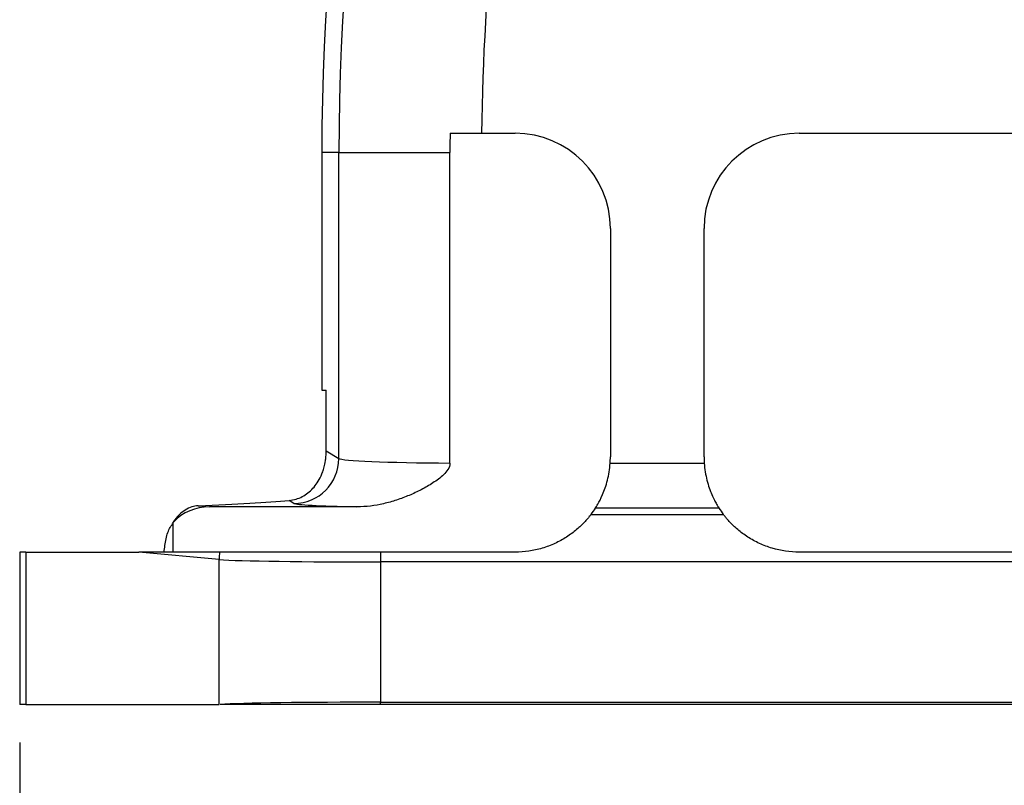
# Model space of a CAD drawing. Header units: inches. Extents: x 0.4 to 16.6, y 0.2 to 10.8.
# Tile 3 of 28: x 2.1 to 3.4, y 4 to 5. Entities that reach past the tile are written whole.
import ezdxf

# ---------------------------------------------------------------- set-up
doc = ezdxf.new("R2010")
doc.units = ezdxf.units.IN
doc.header["$MEASUREMENT"] = 0
doc.layers.add('SLD-0', color=7, linetype='Continuous', lineweight=25)
doc.styles.add('SLDTEXTSTYLE0', font='TXT', dxfattribs={"width": 0.75})
doc.dimstyles.new('SLDDIMSTYLE0', dxfattribs={"dimtxt": 0.145833, "dimasz": 0.13, "dimexe": 0, "dimexo": 0.0625, "dimgap": 0.036458, "dimtad": 0, "dimtih": 1, "dimtoh": 1, "dimdec": 1, "dimlfac": 2, "dimrnd": 1e-09, "dimzin": 12, "dimdsep": 46, "dimtxsty": 'SLDTEXTSTYLE0', "dimsah": 1, "dimcen": 0.09, "dimadec": 0, "dimazin": 3, "dimtfac": 1, "dimtdec": 1, "dimtofl": 0, "dimtmove": 0, "dimatfit": 3, "dimfxl": 0, "dimfrac": 2, "dimtolj": 1, "dimtzin": 12, "dimarcsym": 0})

# ---------------------------------------------------------------- blocks, each defined once
blk = doc.blocks.new('_D_3')
at = {"layer": 'SLD-0'}
for p, q in [((4.2157, 5.9626), (4.2157, 3.3962)), ((2.1119, 4.0467), (2.1119, 3.3962)), ((2.1119, 3.5212), (2.8551, 3.5212)), ((3.0246, 3.5212), (2.9803, 3.5212)), ((2.9803, 3.5212), (2.9803, 3.2895)), ((3.3479, 3.5212), (3.3922, 3.5212)), ((3.3922, 3.5212), (3.3922, 3.2895)), ((4.2157, 3.5212), (3.5174, 3.5212)), ((2.9803, 3.2895), (3.0246, 3.2895)), ((3.3922, 3.2895), (3.3479, 3.2895))]:
    blk.add_line(p, q, dxfattribs=at)
for points in [[(2.1119, 3.5212), (2.2419, 3.5012), (2.2419, 3.5412)], [(4.2157, 3.5212), (4.0857, 3.5412), (4.0857, 3.5012)]]:
    blk.add_solid(points, dxfattribs=at)
at = {"layer": 'SLD-0', "char_height": 0.14583, "attachment_point": 1, "style": 'SLDTEXTSTYLE0'}
for s, insert in [('4.2', (3.0516, 3.7388)), ('107', (3.0246, 3.4775))]:
    blk.add_mtext(s, dxfattribs=dict(at, insert=insert))

msp = doc.modelspace()

# ---------------------------------------------------------------- linework, layer by layer
at = {"color": 7, "linetype": 'Continuous', "lineweight": 25}
for p, q in [((2.7184, 4.8467), (2.7624, 4.8467)), ((3.1354, 4.8467), (3.5104, 4.8467)), ((2.531, 4.8217), (2.5084, 4.8217)), ((2.5084, 4.8217), (2.5084, 4.5092)), ((2.531, 4.8217), (2.6768, 4.8217)), ((2.531, 4.4197), (2.531, 4.8217)), ((2.6768, 4.4136), (2.6768, 4.8217)), ((2.8874, 4.7217), (2.8874, 4.4217)), ((3.0104, 4.4217), (3.0104, 4.7217)), ((2.5084, 4.5092), (2.5143, 4.5092)), ((2.5143, 4.4297), (2.5143, 4.5092)), ((2.5143, 4.4297), (2.531, 4.4197)), ((2.8871, 4.4135), (3.0107, 4.4135)), ((2.3463, 4.3575), (2.3609, 4.3561)), ((2.472, 4.3607), (2.4656, 4.3645)), ((2.5547, 4.3561), (2.3609, 4.3561)), ((2.8621, 4.3463), (3.0357, 4.3463)), ((3.03, 4.3545), (2.8678, 4.3545)), ((2.3135, 4.2967), (2.3135, 4.3362)), ((2.1119, 4.2967), (2.1119, 4.0967)), ((2.12, 4.2967), (2.1119, 4.2967)), ((2.12, 4.2967), (2.12, 4.0967)), ((2.12, 4.2967), (2.2683, 4.2967)), ((2.3736, 4.2868), (2.2683, 4.2967)), ((2.3744, 4.2967), (2.2683, 4.2967)), ((2.5855, 4.2967), (2.5855, 4.2838)), ((2.7624, 4.2967), (2.5855, 4.2967)), ((3.5104, 4.2967), (3.1354, 4.2967)), ((2.3736, 4.0967), (2.3736, 4.2868)), ((5.5564, 4.2838), (2.5855, 4.2838)), ((2.5855, 4.2838), (2.5855, 4.0996)), ((2.5855, 4.0967), (2.5855, 4.0996)), ((2.5855, 4.0996), (5.5564, 4.0996)), ((2.12, 4.0967), (2.1119, 4.0967)), ((2.12, 4.0967), (2.3736, 4.0967)), ((5.5564, 4.0967), (2.5855, 4.0967))]:
    msp.add_line(p, q, dxfattribs=at)
for centre, radius, start, end in [((5.5878, 4.8217), 3.0793, 139.0427, 180), ((5.5878, 4.8217), 3.0568, 139.0427, 180), ((5.5878, 4.8217), 2.8695, 156.2236, 179.5012), ((5.5878, 4.8217), 2.911, 179.5083, 180), ((2.7624, 4.7217), 0.125, 0, 90), ((3.1354, 4.7217), 0.125, 90, 180), ((2.7624, 4.4217), 0.125, 356.2369, 0), ((3.1354, 4.4217), 0.125, 180, 183.7631), ((2.4719, 4.4197), 0.059, 270.0941, 359.9409), ((2.7624, 4.4217), 0.125, 322.9022, 327.4884), ((3.1354, 4.4217), 0.125, 212.5116, 217.0978), ((2.4385, 4.2864), 0.0649, 170.8663, 179.6103)]:
    msp.add_arc(centre, radius, start, end, dxfattribs=at)
for centre, major_axis, ratio, start_param, end_param in [((2.7183, 4.4199), (0.1875, 0), 0.034426, 3.185226, 4.489216), ((1.2715, 4.3742), (1.25, 0), 0.026186, 5.747405, 5.98308), ((2.7183, 4.361), (0.2465, 0), 0.026186, 3.185226, 3.986712), ((2.3614, 4.2936), (-0.0646, 0.0061), 0.962763, 4.809368, 5.630709), ((2.5855, 4.2879), (0.22, 0), 0.018747, 3.414213, 4.712389), ((2.5855, 4.0955), (0.22, 0), 0.018747, 1.570796, 2.844183)]:
    msp.add_ellipse(centre, major_axis=major_axis, ratio=ratio, start_param=start_param, end_param=end_param, dxfattribs=at)
for points, knots in [([(2.6769, 4.8467), (2.6838, 4.8467), (2.6907, 4.8467), (2.7045, 4.8467), (2.7114, 4.8467), (2.7184, 4.8467)], [0, 0, 0, 0, 0.5, 0.5, 1, 1, 1, 1]), ([(2.4656, 4.3645), (2.4719, 4.3651), (2.4777, 4.3669), (2.4881, 4.3723), (2.4927, 4.376), (2.4989, 4.3827), (2.5008, 4.3851), (2.5043, 4.3905), (2.506, 4.3935), (2.5083, 4.3985), (2.509, 4.4003), (2.5104, 4.4042), (2.511, 4.4063), (2.5122, 4.411), (2.5128, 4.4136), (2.5135, 4.4184), (2.5138, 4.4202), (2.5141, 4.4244), (2.5143, 4.4269), (2.5143, 4.4297)], [0, 0, 0, 0, 0.25, 0.25, 0.5, 0.5, 0.625, 0.625, 0.75, 0.75, 0.8125, 0.8125, 0.875, 0.875, 0.9375, 0.9375, 0.96875, 0.96875, 1, 1, 1, 1]), ([(2.6768, 4.4136), (2.6768, 4.4106), (2.6757, 4.4077), (2.6726, 4.4027), (2.6705, 4.4004), (2.6642, 4.3943), (2.6593, 4.3908), (2.6494, 4.3843), (2.6443, 4.3814), (2.6339, 4.376), (2.6286, 4.3735), (2.6178, 4.369), (2.6123, 4.3669), (2.6011, 4.3632), (2.5954, 4.3616), (2.5782, 4.3577), (2.5666, 4.3561), (2.5547, 4.3561)], [0, 0, 0, 0, 0.0625, 0.0625, 0.125, 0.125, 0.25, 0.25, 0.375, 0.375, 0.5, 0.5, 0.625, 0.625, 0.75, 0.75, 1, 1, 1, 1]), ([(2.8678, 4.3545), (2.8678, 4.3546), (2.8682, 4.3551), (2.8692, 4.3568), (2.87, 4.358), (2.8726, 4.3626), (2.8749, 4.367), (2.8784, 4.375), (2.8795, 4.378), (2.8817, 4.3842), (2.8827, 4.3875), (2.8844, 4.3945), (2.8852, 4.3982), (2.8864, 4.4058), (2.8868, 4.4096), (2.8871, 4.4135)], [0, 0, 0, 0, 0.125, 0.125, 0.25, 0.25, 0.5, 0.5, 0.625, 0.625, 0.75, 0.75, 0.875, 0.875, 1, 1, 1, 1]), ([(3.0107, 4.4135), (3.0109, 4.4096), (3.0114, 4.4057), (3.0126, 4.3982), (3.0133, 4.3945), (3.0151, 4.3875), (3.0161, 4.3841), (3.0183, 4.3779), (3.0194, 4.375), (3.0217, 4.3696), (3.0229, 4.3672), (3.025, 4.363), (3.0261, 4.3611), (3.0278, 4.358), (3.0286, 4.3568), (3.0296, 4.3551), (3.0299, 4.3546), (3.03, 4.3545)], [0, 0, 0, 0, 0.125, 0.125, 0.25, 0.25, 0.375, 0.375, 0.5, 0.5, 0.625, 0.625, 0.75, 0.75, 0.875, 0.875, 1, 1, 1, 1]), ([(2.3463, 4.3575), (2.3435, 4.3574), (2.3406, 4.3569), (2.3349, 4.355), (2.3321, 4.3537), (2.3265, 4.3503), (2.3237, 4.3481), (2.3184, 4.3429), (2.3159, 4.3398), (2.3135, 4.3362)], [0, 0, 0, 0, 0.25, 0.25, 0.5, 0.5, 0.75, 0.75, 1, 1, 1, 1]), ([(2.8621, 4.3463), (2.862, 4.3462), (2.8618, 4.3459), (2.861, 4.3449), (2.8604, 4.3442), (2.859, 4.3424), (2.8581, 4.3413), (2.856, 4.3388), (2.8547, 4.3374), (2.8519, 4.3345), (2.8504, 4.3329), (2.847, 4.3297), (2.8451, 4.328), (2.8392, 4.323), (2.8347, 4.3196), (2.8251, 4.3134), (2.82, 4.3106), (2.8092, 4.3057), (2.8036, 4.3035), (2.7921, 4.3001), (2.7863, 4.2988), (2.7744, 4.2971), (2.7684, 4.2967), (2.7624, 4.2967)], [0, 0, 0, 0, 0.0625, 0.0625, 0.125, 0.125, 0.1875, 0.1875, 0.25, 0.25, 0.3125, 0.3125, 0.375, 0.375, 0.5, 0.5, 0.625, 0.625, 0.75, 0.75, 0.875, 0.875, 1, 1, 1, 1]), ([(3.1354, 4.2967), (3.1233, 4.2967), (3.1115, 4.2984), (3.0942, 4.3035), (3.0885, 4.3057), (3.0778, 4.3106), (3.0727, 4.3134), (3.063, 4.3196), (3.0586, 4.323), (3.0526, 4.328), (3.0508, 4.3297), (3.0474, 4.3329), (3.0458, 4.3345), (3.0431, 4.3374), (3.0418, 4.3388), (3.0397, 4.3413), (3.0388, 4.3424), (3.0373, 4.3442), (3.0368, 4.3449), (3.036, 4.3459), (3.0358, 4.3462), (3.0357, 4.3463)], [0, 0, 0, 0, 0.25, 0.25, 0.375, 0.375, 0.5, 0.5, 0.625, 0.625, 0.6875, 0.6875, 0.75, 0.75, 0.8125, 0.8125, 0.875, 0.875, 0.9375, 0.9375, 1, 1, 1, 1]), ([(2.3015, 4.2967), (2.3021, 4.3026), (2.3034, 4.3145), (2.3081, 4.3278), (2.3122, 4.3332), (2.3135, 4.335)], [0, 0, 0, 0, 0.398759, 0.795734, 1, 1, 1, 1]), ([(2.5855, 4.2967), (2.5735, 4.2967), (2.5617, 4.2967), (2.5442, 4.2967), (2.5385, 4.2967), (2.5269, 4.2967), (2.5212, 4.2967), (2.5043, 4.2967), (2.4935, 4.2967), (2.4779, 4.2967), (2.4728, 4.2967), (2.4628, 4.2967), (2.4579, 4.2967), (2.4436, 4.2967), (2.4348, 4.2967), (2.4186, 4.2967), (2.4111, 4.2967), (2.3909, 4.2967), (2.3809, 4.2967), (2.3744, 4.2967)], [0, 0, 0, 0, 0.125, 0.125, 0.1875, 0.1875, 0.25, 0.25, 0.375, 0.375, 0.4375, 0.4375, 0.5, 0.5, 0.625, 0.625, 0.75, 0.75, 1, 1, 1, 1]), ([(2.5855, 4.0967), (2.5737, 4.0967), (2.5621, 4.0967), (2.5448, 4.0967), (2.5391, 4.0967), (2.5277, 4.0967), (2.522, 4.0967), (2.5053, 4.0967), (2.4946, 4.0967), (2.474, 4.0967), (2.4641, 4.0967), (2.4357, 4.0967), (2.4195, 4.0967), (2.3991, 4.0967), (2.3931, 4.0967), (2.3829, 4.0967), (2.3786, 4.0967), (2.3751, 4.0967)], [0, 0, 0, 0, 0.125, 0.125, 0.1875, 0.1875, 0.25, 0.25, 0.375, 0.375, 0.5, 0.5, 0.75, 0.75, 0.875, 0.875, 1, 1, 1, 1])]:
    msp.add_open_spline(points, degree=3, knots=knots, dxfattribs=at)

# ---------------------------------------------------------------- dimensions: what is measured, and where the dimension line sits
at = {"layer": 'SLD-0'}
dim = msp.add_linear_dim(base=(4.2157, 3.5212), p1=(2.1119, 4.0967), p2=(4.2157, 6.0126), dimstyle='SLDDIMSTYLE0', dxfattribs=at)
dim.commit()
dim.dimension.update_dxf_attribs({"geometry": '_D_3', "text_midpoint": (3.1862, 3.5212), "dimtype": 160})

doc.saveas('drawing.dxf')
